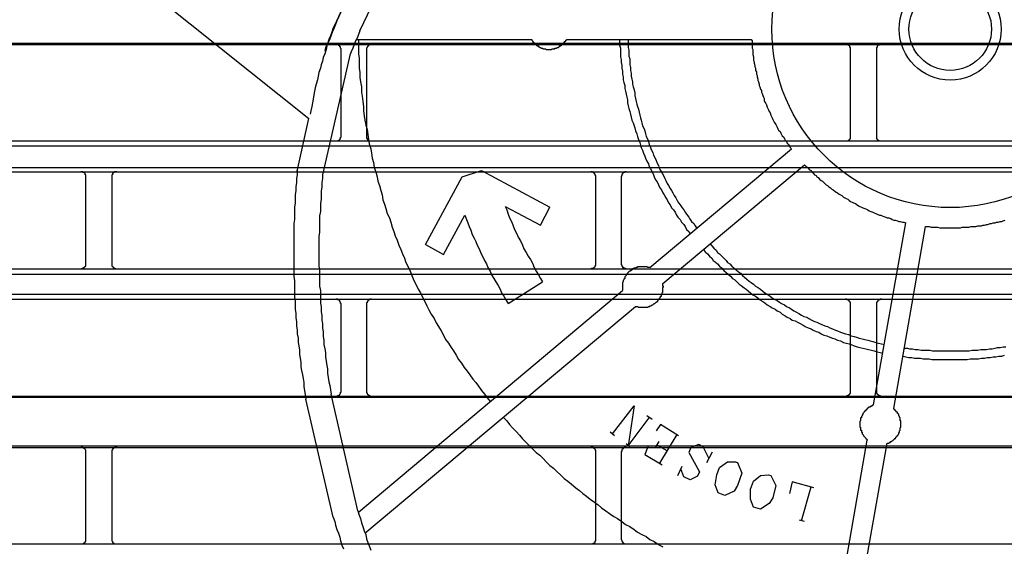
# Model space of a CAD drawing. Header units: millimetres. Extents: x 50532 to 99257, y 49161 to 61325.
# Tile 124 of 256: x 76365 to 76400, y 51596 to 51615. Entities that reach past the tile are written whole.
import ezdxf

# ---------------------------------------------------------------- set-up
doc = ezdxf.new("R2010")
doc.units = ezdxf.units.MM
doc.layers.add('AQUAREA', color=7, linetype='Continuous')

# ---------------------------------------------------------------- blocks, each defined once
blk = doc.blocks.new('SPLIT')
at = {"layer": 'AQUAREA'}
for points in [[(24440.675, -1196.042), (24539.165, -1274.652)], [(24542.805, -1263.172), (24541.895, -1265.132)], [(24541.895, -1265.132), (24542.805, -1263.172)], [(24544.135, -1266.112), (24545.255, -1263.732)], [(24541.895, -1265.132), (24541.755, -1265.482), (24541.615, -1265.832), (24541.475, -1266.182), (24541.335, -1266.532), (24541.195, -1266.882), (24541.055, -1267.232), (24540.915, -1267.582), (24540.845, -1267.932), (24540.705, -1268.352), (24540.565, -1268.702), (24540.495, -1269.052), (24540.355, -1269.402), (24540.285, -1269.752), (24540.145, -1270.172), (24540.075, -1270.522), (24540.005, -1270.872), (24539.865, -1271.292), (24539.795, -1271.642), (24539.725, -1271.992), (24539.655, -1272.342), (24539.585, -1272.762), (24539.515, -1273.112), (24539.445, -1273.462), (24539.375, -1273.882), (24539.305, -1274.232)], [(24541.895, -1265.132), (24541.685, -1265.482), (24541.545, -1265.832), (24541.405, -1266.252), (24541.265, -1266.602), (24541.125, -1266.952), (24540.985, -1267.372), (24540.775, -1267.722), (24540.705, -1268.072)], [(24544.135, -1266.112), (24543.995, -1266.462), (24543.855, -1266.812), (24543.715, -1267.092), (24543.575, -1267.442), (24543.435, -1267.792), (24543.295, -1268.142), (24543.155, -1268.492), (24543.085, -1268.772)], [(24308.585, -1267.302), (24877.685, -1267.302)], [(24543.785, -1266.952), (24560.795, -1266.952)], [(24543.995, -1266.952), (24543.995, -1267.372), (24543.995, -1267.862), (24543.995, -1268.352), (24544.065, -1268.772), (24544.065, -1269.262), (24544.065, -1269.752), (24544.135, -1270.172), (24544.135, -1270.662), (24544.205, -1271.082), (24544.275, -1271.572), (24544.275, -1272.062), (24544.345, -1272.482), (24544.415, -1272.972), (24544.485, -1273.462), (24544.485, -1273.882), (24544.555, -1274.372), (24544.625, -1274.792), (24544.695, -1275.282), (24544.835, -1275.702), (24544.905, -1276.192), (24544.975, -1276.682), (24545.045, -1277.102), (24545.185, -1277.592), (24545.255, -1278.012), (24545.325, -1278.502), (24545.465, -1278.922), (24545.535, -1279.412), (24545.675, -1279.832), (24545.815, -1280.322), (24545.885, -1280.742), (24546.025, -1281.162), (24546.165, -1281.652), (24546.305, -1282.072), (24546.375, -1282.562), (24546.515, -1282.982), (24546.655, -1283.402), (24546.795, -1283.892), (24547.005, -1284.312), (24547.145, -1284.732), (24547.285, -1285.222), (24547.425, -1285.642), (24547.565, -1286.062), (24547.775, -1286.482), (24547.915, -1286.972), (24548.125, -1287.392), (24548.265, -1287.812), (24548.475, -1288.232), (24548.615, -1288.652), (24548.825, -1289.072), (24549.035, -1289.492), (24549.175, -1289.912), (24549.385, -1290.402), (24549.595, -1290.822), (24549.805, -1291.242), (24550.015, -1291.592), (24550.225, -1292.012), (24550.435, -1292.432), (24550.645, -1292.852), (24550.855, -1293.272), (24551.065, -1293.692), (24551.345, -1294.112), (24551.555, -1294.532), (24551.765, -1294.882), (24552.045, -1295.302), (24552.255, -1295.722), (24552.465, -1296.142), (24552.745, -1296.492), (24553.025, -1296.912), (24553.235, -1297.262), (24553.515, -1297.682), (24553.725, -1298.102), (24554.005, -1298.452), (24554.285, -1298.872), (24554.565, -1299.222), (24554.845, -1299.572), (24555.125, -1299.992), (24555.405, -1300.342), (24555.685, -1300.692), (24555.965, -1301.112), (24556.245, -1301.462), (24556.525, -1301.812), (24556.805, -1302.162)], [(24560.795, -1266.952), (24560.865, -1266.952), (24560.865, -1267.022), (24560.935, -1267.092), (24560.935, -1267.162), (24561.005, -1267.162), (24561.005, -1267.232), (24561.075, -1267.232), (24561.075, -1267.302), (24561.145, -1267.302), (24561.145, -1267.372), (24561.215, -1267.372), (24561.215, -1267.442), (24561.285, -1267.442), (24561.285, -1267.512), (24561.355, -1267.512), (24561.355, -1267.582), (24561.425, -1267.582), (24561.495, -1267.582), (24561.495, -1267.652), (24561.565, -1267.652), (24561.635, -1267.722), (24561.705, -1267.722), (24561.775, -1267.792), (24561.845, -1267.792), (24561.915, -1267.792), (24561.985, -1267.862), (24562.055, -1267.862), (24562.125, -1267.862), (24562.195, -1267.862), (24562.265, -1267.932), (24562.335, -1267.932), (24562.405, -1267.932), (24562.475, -1267.932), (24562.545, -1267.932), (24562.615, -1267.932), (24562.685, -1267.932), (24562.755, -1267.932), (24562.825, -1267.862), (24562.895, -1267.862), (24562.965, -1267.862), (24563.035, -1267.862), (24563.105, -1267.862), (24563.105, -1267.792), (24563.175, -1267.792), (24563.245, -1267.792), (24563.315, -1267.722), (24563.385, -1267.722), (24563.455, -1267.722), (24563.525, -1267.652), (24563.595, -1267.582), (24563.665, -1267.582), (24563.735, -1267.512), (24563.805, -1267.442), (24563.875, -1267.372), (24563.945, -1267.302), (24564.015, -1267.232), (24564.085, -1267.162), (24564.155, -1267.092), (24564.155, -1267.022), (24564.225, -1267.022), (24564.225, -1266.952)], [(24564.225, -1266.952), (24582.215, -1266.952)], [(24569.405, -1266.952), (24569.405, -1267.232), (24569.405, -1267.512), (24569.475, -1267.792), (24569.475, -1268.072), (24569.475, -1268.352), (24569.475, -1268.632), (24569.545, -1268.912), (24569.545, -1269.192), (24569.615, -1269.472), (24569.615, -1269.752), (24569.685, -1270.032), (24569.685, -1270.312), (24569.755, -1270.592), (24569.755, -1270.872), (24569.825, -1271.152), (24569.895, -1271.432), (24569.895, -1271.712), (24569.965, -1271.992), (24570.035, -1272.272), (24570.105, -1272.552), (24570.175, -1272.832), (24570.175, -1273.112), (24570.245, -1273.392), (24570.315, -1273.672), (24570.385, -1273.952), (24570.455, -1274.232), (24570.525, -1274.512), (24570.595, -1274.792), (24570.735, -1275.072), (24570.805, -1275.352), (24570.875, -1275.562), (24570.945, -1275.842), (24571.085, -1276.122), (24571.155, -1276.402), (24571.225, -1276.682), (24571.365, -1276.962), (24571.435, -1277.242), (24571.505, -1277.452), (24571.645, -1277.732), (24571.715, -1278.012), (24571.855, -1278.292), (24571.925, -1278.502), (24572.065, -1278.782), (24572.205, -1279.062), (24572.275, -1279.342), (24572.415, -1279.552), (24572.555, -1279.832), (24572.695, -1280.112), (24572.765, -1280.322), (24572.905, -1280.602), (24573.045, -1280.812), (24573.185, -1281.092), (24573.325, -1281.372), (24573.465, -1281.582), (24573.605, -1281.862), (24573.745, -1282.072), (24573.885, -1282.352), (24574.025, -1282.562), (24574.165, -1282.842), (24574.305, -1283.052), (24574.445, -1283.332), (24574.655, -1283.542), (24574.795, -1283.752), (24574.935, -1284.032), (24575.075, -1284.242), (24575.285, -1284.452), (24575.425, -1284.732), (24575.635, -1284.942), (24575.775, -1285.152), (24575.915, -1285.432), (24576.125, -1285.642), (24576.265, -1285.852)], [(24570.245, -1266.952), (24570.245, -1267.232), (24570.245, -1267.512), (24570.245, -1267.722), (24570.315, -1268.002), (24570.315, -1268.282), (24570.315, -1268.562), (24570.385, -1268.842), (24570.385, -1269.122), (24570.385, -1269.402), (24570.455, -1269.682), (24570.455, -1269.962), (24570.525, -1270.242), (24570.525, -1270.522), (24570.595, -1270.802), (24570.665, -1271.082), (24570.665, -1271.292), (24570.735, -1271.572), (24570.805, -1271.852), (24570.875, -1272.132), (24570.875, -1272.412), (24570.945, -1272.692), (24571.015, -1272.972), (24571.085, -1273.252), (24571.155, -1273.462), (24571.225, -1273.742), (24571.295, -1274.022), (24571.365, -1274.302), (24571.435, -1274.582), (24571.505, -1274.792), (24571.575, -1275.072), (24571.645, -1275.352), (24571.785, -1275.632), (24571.855, -1275.842), (24571.925, -1276.122), (24571.995, -1276.402), (24572.135, -1276.682), (24572.205, -1276.892), (24572.275, -1277.172), (24572.415, -1277.452), (24572.485, -1277.662), (24572.625, -1277.942), (24572.695, -1278.222), (24572.835, -1278.432), (24572.975, -1278.712), (24573.045, -1278.992), (24573.185, -1279.202), (24573.255, -1279.482), (24573.395, -1279.692), (24573.535, -1279.972), (24573.675, -1280.182), (24573.815, -1280.462), (24573.885, -1280.672), (24574.025, -1280.952), (24574.165, -1281.162), (24574.305, -1281.442), (24574.445, -1281.652), (24574.585, -1281.862), (24574.725, -1282.142), (24574.865, -1282.352), (24575.005, -1282.632), (24575.145, -1282.842), (24575.285, -1283.052), (24575.495, -1283.332), (24575.635, -1283.542), (24575.775, -1283.752), (24575.915, -1283.962), (24576.125, -1284.242), (24576.265, -1284.452), (24576.405, -1284.662), (24576.615, -1284.872), (24576.755, -1285.082), (24576.895, -1285.292)], [(24582.215, -1266.952), (24582.285, -1267.092), (24582.285, -1267.302), (24582.285, -1267.442), (24582.285, -1267.582), (24582.285, -1267.792), (24582.355, -1267.932), (24582.355, -1268.142), (24582.355, -1268.282), (24582.355, -1268.422), (24582.425, -1268.632), (24582.425, -1268.772), (24582.425, -1268.982), (24582.495, -1269.122), (24582.495, -1269.262), (24582.565, -1269.472), (24582.565, -1269.612), (24582.635, -1269.752), (24582.635, -1269.962), (24582.705, -1270.102), (24582.705, -1270.312), (24582.775, -1270.452), (24582.775, -1270.592), (24582.845, -1270.802), (24582.845, -1270.942), (24582.915, -1271.082), (24582.985, -1271.292), (24582.985, -1271.432), (24583.055, -1271.572), (24583.125, -1271.782), (24583.195, -1271.922), (24583.195, -1272.062), (24583.265, -1272.202), (24583.335, -1272.412), (24583.405, -1272.552), (24583.475, -1272.692), (24583.475, -1272.902), (24583.545, -1273.042), (24583.615, -1273.182), (24583.685, -1273.322), (24583.755, -1273.532), (24583.825, -1273.672), (24583.895, -1273.812), (24583.965, -1273.952), (24584.035, -1274.092), (24584.105, -1274.302), (24584.175, -1274.442), (24584.245, -1274.582), (24584.315, -1274.722), (24584.385, -1274.862), (24584.455, -1275.002), (24584.595, -1275.212), (24584.665, -1275.352), (24584.735, -1275.492), (24584.805, -1275.632), (24584.875, -1275.772), (24585.015, -1275.912), (24585.085, -1276.052), (24585.155, -1276.192), (24585.225, -1276.332), (24585.365, -1276.472), (24585.435, -1276.612), (24585.505, -1276.752), (24585.645, -1276.892), (24585.715, -1277.032), (24585.855, -1277.172), (24585.925, -1277.312), (24585.995, -1277.452), (24586.135, -1277.592)], [(24308.585, -1267.442), (24877.685, -1267.442)], [(24542.315, -1267.932), (24542.315, -1267.932), (24542.315, -1267.862), (24542.245, -1267.792), (24542.245, -1267.722), (24542.245, -1267.652), (24542.175, -1267.652), (24542.175, -1267.582), (24542.105, -1267.582), (24542.105, -1267.512), (24542.035, -1267.512), (24541.965, -1267.442), (24541.895, -1267.442), (24541.825, -1267.442)], [(24542.315, -1276.332), (24542.315, -1267.932)], [(24545.255, -1267.442), (24545.255, -1267.442), (24545.185, -1267.442), (24545.115, -1267.442), (24545.045, -1267.442), (24545.045, -1267.512), (24544.975, -1267.512), (24544.975, -1267.582), (24544.905, -1267.582), (24544.905, -1267.652), (24544.835, -1267.652), (24544.835, -1267.722), (24544.765, -1267.792), (24544.765, -1267.862), (24544.765, -1267.932)], [(24544.765, -1267.932), (24544.765, -1276.332)], [(24591.875, -1267.932), (24591.875, -1267.932), (24591.875, -1267.862), (24591.875, -1267.792), (24591.875, -1267.722), (24591.805, -1267.722), (24591.805, -1267.652), (24591.805, -1267.582), (24591.735, -1267.582), (24591.735, -1267.512), (24591.665, -1267.512), (24591.595, -1267.512), (24591.595, -1267.442), (24591.525, -1267.442), (24591.455, -1267.442), (24591.385, -1267.442)], [(24591.875, -1276.332), (24591.875, -1267.932)], [(24594.885, -1267.442), (24594.885, -1267.442), (24594.815, -1267.442), (24594.745, -1267.442), (24594.675, -1267.442), (24594.675, -1267.512), (24594.605, -1267.512), (24594.535, -1267.512), (24594.535, -1267.582), (24594.465, -1267.582), (24594.465, -1267.652), (24594.465, -1267.722), (24594.395, -1267.722), (24594.395, -1267.792), (24594.395, -1267.862), (24594.395, -1267.932)], [(24594.395, -1267.932), (24594.395, -1276.332)], [(24543.085, -1268.772), (24540.495, -1280.112)], [(24538.045, -1279.762), (24539.165, -1274.652)], [(24308.585, -1276.822), (24877.685, -1276.822)], [(24541.825, -1276.822), (24541.825, -1276.822), (24541.895, -1276.822), (24541.965, -1276.822), (24542.035, -1276.822), (24542.035, -1276.752), (24542.105, -1276.752), (24542.175, -1276.682), (24542.175, -1276.612), (24542.245, -1276.612), (24542.245, -1276.542), (24542.245, -1276.472), (24542.315, -1276.472), (24542.315, -1276.402), (24542.315, -1276.332)], [(24544.765, -1276.332), (24544.765, -1276.402), (24544.765, -1276.472), (24544.765, -1276.542), (24544.835, -1276.542), (24544.835, -1276.612), (24544.835, -1276.682), (24544.905, -1276.682), (24544.905, -1276.752), (24544.975, -1276.752), (24545.045, -1276.822), (24545.115, -1276.822), (24545.185, -1276.822), (24545.255, -1276.822)], [(24591.385, -1276.822), (24591.385, -1276.822), (24591.455, -1276.822), (24591.525, -1276.822), (24591.595, -1276.822), (24591.665, -1276.822), (24591.665, -1276.752), (24591.735, -1276.752), (24591.735, -1276.682), (24591.805, -1276.682), (24591.805, -1276.612), (24591.875, -1276.612), (24591.875, -1276.542), (24591.875, -1276.472), (24591.875, -1276.402), (24591.875, -1276.332)], [(24594.395, -1276.332), (24594.395, -1276.402), (24594.395, -1276.472), (24594.395, -1276.542), (24594.395, -1276.612), (24594.465, -1276.612), (24594.465, -1276.682), (24594.535, -1276.682), (24594.535, -1276.752), (24594.605, -1276.752), (24594.605, -1276.822), (24594.675, -1276.822), (24594.745, -1276.822), (24594.815, -1276.822), (24594.885, -1276.822)], [(24308.585, -1277.312), (24877.685, -1277.312)], [(24572.345, -1289.142), (24586.135, -1277.592)], [(24308.585, -1279.412), (24877.685, -1279.412)], [(24308.585, -1279.832), (24877.685, -1279.832)], [(24517.465, -1280.322), (24517.465, -1280.322), (24517.465, -1280.252), (24517.465, -1280.182), (24517.465, -1280.112), (24517.395, -1280.112), (24517.395, -1280.042), (24517.395, -1279.972), (24517.325, -1279.972), (24517.325, -1279.902), (24517.255, -1279.902), (24517.185, -1279.902), (24517.185, -1279.832), (24517.115, -1279.832), (24517.045, -1279.832), (24516.975, -1279.832)], [(24520.475, -1279.832), (24520.475, -1279.832), (24520.405, -1279.832), (24520.335, -1279.832), (24520.265, -1279.832), (24520.265, -1279.902), (24520.195, -1279.902), (24520.125, -1279.972), (24520.055, -1279.972), (24520.055, -1280.042), (24520.055, -1280.112), (24519.985, -1280.112), (24519.985, -1280.182), (24519.985, -1280.252), (24519.985, -1280.322)], [(24538.045, -1279.622), (24538.045, -1280.112)], [(24554.075, -1280.322), (24555.965, -1279.692)], [(24555.965, -1279.692), (24562.615, -1283.262)], [(24567.095, -1280.322), (24567.095, -1280.322), (24567.095, -1280.252), (24567.095, -1280.182), (24567.025, -1280.182), (24567.025, -1280.112), (24567.025, -1280.042), (24566.955, -1280.042), (24566.955, -1279.972), (24566.885, -1279.972), (24566.885, -1279.902), (24566.815, -1279.902), (24566.745, -1279.832), (24566.675, -1279.832), (24566.605, -1279.832)], [(24570.035, -1279.832), (24570.035, -1279.832), (24569.965, -1279.832), (24569.895, -1279.832), (24569.895, -1279.902), (24569.825, -1279.902), (24569.755, -1279.902), (24569.755, -1279.972), (24569.685, -1279.972), (24569.685, -1280.042), (24569.615, -1280.042), (24569.615, -1280.112), (24569.615, -1280.182), (24569.615, -1280.252), (24569.545, -1280.252), (24569.545, -1280.322)], [(24573.605, -1290.682), (24587.395, -1279.132)], [(24587.395, -1279.132), (24587.535, -1279.272), (24587.605, -1279.342), (24587.745, -1279.482), (24587.885, -1279.622), (24588.025, -1279.692), (24588.095, -1279.832), (24588.235, -1279.972), (24588.375, -1280.112), (24588.515, -1280.182), (24588.585, -1280.322), (24588.725, -1280.392), (24588.865, -1280.532), (24589.005, -1280.672), (24589.145, -1280.742), (24589.285, -1280.882), (24589.355, -1280.952), (24589.495, -1281.092), (24589.635, -1281.162), (24589.775, -1281.302), (24589.915, -1281.372), (24590.055, -1281.512), (24590.195, -1281.582), (24590.335, -1281.722), (24590.475, -1281.792), (24590.615, -1281.862), (24590.755, -1282.002), (24590.895, -1282.072), (24591.035, -1282.142), (24591.175, -1282.282), (24591.315, -1282.352), (24591.455, -1282.422), (24591.595, -1282.492), (24591.735, -1282.632), (24591.875, -1282.702), (24592.015, -1282.772), (24592.155, -1282.842), (24592.365, -1282.912), (24592.505, -1283.052), (24592.645, -1283.122), (24592.785, -1283.192), (24592.925, -1283.262), (24593.065, -1283.332), (24593.275, -1283.402), (24593.415, -1283.472), (24593.555, -1283.542), (24593.695, -1283.612), (24593.835, -1283.682), (24594.045, -1283.752), (24594.185, -1283.822), (24594.325, -1283.892), (24594.465, -1283.962), (24594.675, -1284.032), (24594.815, -1284.032), (24594.955, -1284.102), (24595.095, -1284.172), (24595.305, -1284.242), (24595.445, -1284.312), (24595.585, -1284.312), (24595.795, -1284.382), (24595.935, -1284.452), (24596.075, -1284.522), (24596.215, -1284.522), (24596.425, -1284.592), (24596.565, -1284.662), (24596.705, -1284.662), (24596.915, -1284.732), (24597.055, -1284.732), (24597.265, -1284.802)], [(24517.465, -1288.792), (24517.465, -1280.322)], [(24519.985, -1280.322), (24519.985, -1288.792)], [(24538.045, -1280.112), (24537.975, -1280.462), (24537.975, -1280.882), (24537.905, -1281.302), (24537.905, -1281.652), (24537.835, -1282.072), (24537.835, -1282.492), (24537.835, -1282.842), (24537.765, -1283.262), (24537.765, -1283.682), (24537.765, -1284.032), (24537.765, -1284.452), (24537.695, -1284.872), (24537.695, -1285.222), (24537.695, -1285.642), (24537.695, -1286.062), (24537.695, -1286.482), (24537.695, -1286.832), (24537.695, -1287.252), (24537.695, -1287.672), (24537.695, -1288.022), (24537.695, -1288.442), (24537.695, -1288.862), (24537.695, -1289.212), (24537.695, -1289.632), (24537.695, -1290.052), (24537.765, -1290.402), (24537.765, -1290.822), (24537.765, -1291.242), (24537.765, -1291.662), (24537.765, -1292.012), (24537.835, -1292.432), (24537.835, -1292.852), (24537.835, -1293.202), (24537.905, -1293.622), (24537.905, -1294.042), (24537.975, -1294.392), (24537.975, -1294.812), (24538.045, -1295.232), (24538.045, -1295.582), (24538.115, -1296.002), (24538.115, -1296.422), (24538.185, -1296.772), (24538.255, -1297.192), (24538.255, -1297.612), (24538.325, -1297.962), (24538.395, -1298.382), (24538.395, -1298.802), (24538.465, -1299.152), (24538.535, -1299.572), (24538.605, -1299.922), (24538.675, -1300.342), (24538.675, -1300.762), (24538.745, -1301.112), (24538.815, -1301.532), (24538.885, -1301.952)], [(24540.495, -1280.112), (24540.495, -1280.462), (24540.425, -1280.882), (24540.425, -1281.302), (24540.355, -1281.722), (24540.355, -1282.072), (24540.355, -1282.492), (24540.285, -1282.912), (24540.285, -1283.332), (24540.285, -1283.682), (24540.215, -1284.102), (24540.215, -1284.522), (24540.215, -1284.942), (24540.215, -1285.362), (24540.215, -1285.712), (24540.145, -1286.132), (24540.145, -1286.552), (24540.145, -1286.972), (24540.145, -1287.322), (24540.145, -1287.742), (24540.145, -1288.162), (24540.145, -1288.582), (24540.145, -1289.002), (24540.215, -1289.352), (24540.215, -1289.772), (24540.215, -1290.192), (24540.215, -1290.612), (24540.215, -1290.962), (24540.285, -1291.382), (24540.285, -1291.802), (24540.285, -1292.222), (24540.285, -1292.572), (24540.355, -1292.992), (24540.355, -1293.412), (24540.425, -1293.832), (24540.425, -1294.252), (24540.495, -1294.602), (24540.495, -1295.022), (24540.565, -1295.442), (24540.565, -1295.862), (24540.635, -1296.212), (24540.635, -1296.632), (24540.705, -1297.052), (24540.775, -1297.402), (24540.775, -1297.822), (24540.845, -1298.242), (24540.915, -1298.662), (24540.985, -1299.012), (24540.985, -1299.432), (24541.055, -1299.852), (24541.125, -1300.272), (24541.195, -1300.622), (24541.265, -1301.042), (24541.335, -1301.462)], [(24550.505, -1286.902), (24554.075, -1280.322)], [(24567.095, -1288.792), (24567.095, -1280.322)], [(24569.545, -1280.322), (24569.545, -1288.792)], [(24558.275, -1283.192), (24561.705, -1285.012)], [(24558.275, -1283.192), (24558.415, -1283.542), (24558.555, -1283.962), (24558.695, -1284.312), (24558.905, -1284.732), (24559.045, -1285.082), (24559.185, -1285.432), (24559.395, -1285.852), (24559.535, -1286.202), (24559.745, -1286.552), (24559.955, -1286.972), (24560.095, -1287.322), (24560.305, -1287.672), (24560.515, -1288.022), (24560.725, -1288.372), (24560.935, -1288.722), (24561.075, -1289.142), (24561.285, -1289.492), (24561.495, -1289.842), (24561.705, -1290.192), (24561.915, -1290.542)], [(24561.705, -1285.012), (24562.615, -1283.262)], [(24599.155, -1285.152), (24599.365, -1285.152), (24599.505, -1285.152), (24599.715, -1285.222), (24599.855, -1285.222), (24599.995, -1285.222), (24600.205, -1285.222), (24600.345, -1285.222), (24600.555, -1285.292), (24600.695, -1285.292), (24600.905, -1285.292), (24601.045, -1285.292), (24601.185, -1285.292), (24601.395, -1285.292), (24601.535, -1285.292), (24601.745, -1285.292), (24601.885, -1285.292), (24602.095, -1285.292), (24602.235, -1285.292), (24602.375, -1285.292), (24602.585, -1285.292), (24602.725, -1285.222), (24602.935, -1285.222), (24603.075, -1285.222), (24603.215, -1285.222), (24603.425, -1285.222), (24603.565, -1285.152), (24603.775, -1285.152), (24603.915, -1285.152), (24604.055, -1285.152), (24604.265, -1285.082), (24604.405, -1285.082), (24604.615, -1285.082), (24604.755, -1285.012), (24604.895, -1285.012), (24605.105, -1284.942), (24605.245, -1284.942), (24605.455, -1284.872), (24605.595, -1284.872), (24605.735, -1284.802), (24605.945, -1284.802), (24606.085, -1284.732), (24606.225, -1284.732), (24606.435, -1284.662), (24606.575, -1284.662), (24606.715, -1284.592), (24606.925, -1284.522)], [(24552.255, -1287.882), (24554.355, -1284.032)], [(24554.355, -1284.032), (24554.495, -1284.452), (24554.635, -1284.802), (24554.775, -1285.152), (24554.915, -1285.502), (24555.055, -1285.922), (24555.265, -1286.272), (24555.405, -1286.622), (24555.545, -1286.972), (24555.755, -1287.392), (24555.895, -1287.742), (24556.105, -1288.092), (24556.245, -1288.442), (24556.455, -1288.792), (24556.595, -1289.142), (24556.805, -1289.492), (24556.945, -1289.842), (24557.155, -1290.192), (24557.365, -1290.542), (24557.575, -1290.892), (24557.785, -1291.242), (24557.925, -1291.592), (24558.135, -1291.942), (24558.345, -1292.292), (24558.555, -1292.642)], [(24594.115, -1302.512), (24597.265, -1284.802)], [(24596.075, -1302.862), (24599.155, -1285.152)], [(24550.505, -1286.902), (24552.255, -1287.882)], [(24577.595, -1287.392), (24577.735, -1287.602), (24577.945, -1287.812), (24578.155, -1288.022), (24578.365, -1288.232), (24578.505, -1288.442), (24578.715, -1288.582), (24578.925, -1288.792), (24579.135, -1289.002), (24579.345, -1289.212), (24579.555, -1289.422), (24579.765, -1289.632), (24579.975, -1289.772), (24580.185, -1289.982), (24580.395, -1290.192), (24580.605, -1290.332), (24580.815, -1290.542), (24581.025, -1290.752), (24581.235, -1290.892), (24581.515, -1291.102), (24581.725, -1291.242), (24581.935, -1291.452), (24582.145, -1291.592), (24582.355, -1291.802), (24582.635, -1291.942), (24582.845, -1292.082), (24583.055, -1292.292), (24583.335, -1292.432), (24583.545, -1292.572), (24583.755, -1292.782), (24584.035, -1292.922), (24584.245, -1293.062), (24584.525, -1293.202), (24584.735, -1293.342), (24585.015, -1293.482), (24585.225, -1293.692), (24585.505, -1293.832), (24585.715, -1293.972), (24585.995, -1294.112), (24586.205, -1294.252), (24586.485, -1294.322), (24586.695, -1294.462), (24586.975, -1294.602), (24587.255, -1294.742), (24587.465, -1294.882), (24587.745, -1295.022), (24588.025, -1295.092), (24588.235, -1295.232), (24588.515, -1295.372), (24588.795, -1295.442), (24589.005, -1295.582), (24589.285, -1295.722), (24589.565, -1295.792), (24589.845, -1295.932), (24590.125, -1296.002), (24590.335, -1296.072), (24590.615, -1296.212), (24590.895, -1296.282), (24591.175, -1296.422), (24591.455, -1296.492), (24591.735, -1296.562), (24591.945, -1296.632), (24592.225, -1296.772), (24592.505, -1296.842), (24592.785, -1296.912), (24593.065, -1296.982), (24593.345, -1297.052), (24593.625, -1297.122), (24593.905, -1297.192), (24594.185, -1297.262), (24594.465, -1297.332), (24594.745, -1297.402), (24595.025, -1297.472)], [(24578.225, -1286.832), (24578.365, -1287.042), (24578.575, -1287.252), (24578.785, -1287.462), (24578.925, -1287.672), (24579.135, -1287.812), (24579.345, -1288.022), (24579.555, -1288.232), (24579.765, -1288.442), (24579.905, -1288.652), (24580.115, -1288.792), (24580.325, -1289.002), (24580.535, -1289.212), (24580.745, -1289.352), (24580.955, -1289.562), (24581.165, -1289.702), (24581.375, -1289.912), (24581.585, -1290.122), (24581.795, -1290.262), (24582.005, -1290.472), (24582.215, -1290.612), (24582.425, -1290.752), (24582.635, -1290.962), (24582.915, -1291.102), (24583.125, -1291.242), (24583.335, -1291.452), (24583.545, -1291.592), (24583.755, -1291.732), (24584.035, -1291.942), (24584.245, -1292.082), (24584.455, -1292.222), (24584.735, -1292.362), (24584.945, -1292.502), (24585.155, -1292.642), (24585.435, -1292.782), (24585.645, -1292.922), (24585.925, -1293.062), (24586.135, -1293.202), (24586.345, -1293.342), (24586.625, -1293.482), (24586.835, -1293.622), (24587.115, -1293.762), (24587.325, -1293.902), (24587.605, -1293.972), (24587.815, -1294.112), (24588.095, -1294.252), (24588.375, -1294.392), (24588.585, -1294.462), (24588.865, -1294.602), (24589.075, -1294.672), (24589.355, -1294.812), (24589.635, -1294.882), (24589.845, -1295.022), (24590.125, -1295.092), (24590.405, -1295.232), (24590.615, -1295.302), (24590.895, -1295.442), (24591.175, -1295.512), (24591.385, -1295.582), (24591.665, -1295.652), (24591.945, -1295.792), (24592.225, -1295.862), (24592.435, -1295.932), (24592.715, -1296.002), (24592.995, -1296.072), (24593.275, -1296.142), (24593.555, -1296.212), (24593.765, -1296.282), (24594.045, -1296.352), (24594.325, -1296.422), (24594.605, -1296.492), (24594.885, -1296.562), (24595.165, -1296.632)], [(24308.585, -1289.282), (24877.685, -1289.282)], [(24516.975, -1289.282), (24516.975, -1289.282), (24517.045, -1289.282), (24517.115, -1289.282), (24517.115, -1289.212), (24517.185, -1289.212), (24517.255, -1289.212), (24517.255, -1289.142), (24517.325, -1289.142), (24517.325, -1289.072), (24517.395, -1289.072), (24517.395, -1289.002), (24517.465, -1289.002), (24517.465, -1288.932), (24517.465, -1288.862), (24517.465, -1288.792)], [(24519.985, -1288.792), (24519.985, -1288.792), (24519.985, -1288.862), (24519.985, -1288.932), (24519.985, -1289.002), (24520.055, -1289.002), (24520.055, -1289.072), (24520.125, -1289.072), (24520.125, -1289.142), (24520.195, -1289.142), (24520.195, -1289.212), (24520.265, -1289.212), (24520.335, -1289.212), (24520.335, -1289.282), (24520.405, -1289.282), (24520.475, -1289.282)], [(24566.605, -1289.282), (24566.605, -1289.282), (24566.675, -1289.282), (24566.675, -1289.212), (24566.745, -1289.212), (24566.815, -1289.212), (24566.885, -1289.212), (24566.885, -1289.142), (24566.955, -1289.142), (24566.955, -1289.072), (24567.025, -1289.072), (24567.025, -1289.002), (24567.025, -1288.932), (24567.095, -1288.932), (24567.095, -1288.862), (24567.095, -1288.792)], [(24569.545, -1288.792), (24569.545, -1288.792), (24569.545, -1288.862), (24569.615, -1288.862), (24569.615, -1288.932), (24569.615, -1289.002), (24569.685, -1289.002), (24569.685, -1289.072), (24569.685, -1289.142), (24569.755, -1289.142), (24569.825, -1289.142), (24569.825, -1289.212), (24569.895, -1289.212), (24569.965, -1289.212), (24569.965, -1289.282), (24570.035, -1289.282)], [(24572.345, -1289.142), (24572.275, -1289.142), (24572.205, -1289.142), (24572.135, -1289.142), (24572.065, -1289.072), (24571.995, -1289.072), (24571.925, -1289.072), (24571.855, -1289.072), (24571.785, -1289.072), (24571.715, -1289.072), (24571.645, -1289.072), (24571.575, -1289.072), (24571.505, -1289.072), (24571.435, -1289.072), (24571.365, -1289.072), (24571.295, -1289.072), (24571.225, -1289.072), (24571.155, -1289.072), (24571.155, -1289.142), (24571.085, -1289.142), (24571.015, -1289.142), (24570.945, -1289.212), (24570.875, -1289.212), (24570.805, -1289.212), (24570.735, -1289.282), (24570.665, -1289.282), (24570.595, -1289.352), (24570.525, -1289.422), (24570.455, -1289.422), (24570.455, -1289.492), (24570.385, -1289.492), (24570.315, -1289.562), (24570.245, -1289.632), (24570.175, -1289.702), (24570.105, -1289.772), (24570.035, -1289.842), (24570.035, -1289.912), (24569.965, -1289.982), (24569.895, -1290.052), (24569.895, -1290.122), (24569.895, -1290.192), (24569.825, -1290.262), (24569.825, -1290.332), (24569.755, -1290.402), (24569.755, -1290.472), (24569.755, -1290.542), (24569.685, -1290.612), (24569.685, -1290.682), (24569.685, -1290.752), (24569.685, -1290.822), (24569.685, -1290.892), (24569.685, -1290.962), (24569.685, -1291.032), (24569.685, -1291.102), (24569.685, -1291.172), (24569.685, -1291.242), (24569.685, -1291.312), (24569.685, -1291.382)], [(24308.585, -1289.772), (24877.685, -1289.772)], [(24543.995, -1312.942), (24569.685, -1291.382)], [(24558.555, -1292.642), (24561.915, -1290.542)], [(24570.945, -1292.922), (24571.015, -1292.922), (24571.085, -1292.922), (24571.155, -1292.922), (24571.225, -1292.992), (24571.295, -1292.992), (24571.365, -1292.992), (24571.435, -1292.992), (24571.505, -1292.992), (24571.575, -1292.992), (24571.645, -1292.992), (24571.715, -1292.992), (24571.785, -1292.992), (24571.855, -1292.992), (24571.925, -1292.992), (24571.995, -1292.992), (24572.065, -1292.992), (24572.135, -1292.992), (24572.205, -1292.922), (24572.275, -1292.922), (24572.345, -1292.922), (24572.345, -1292.852), (24572.415, -1292.852), (24572.485, -1292.852), (24572.555, -1292.782), (24572.625, -1292.782), (24572.695, -1292.712), (24572.765, -1292.642), (24572.835, -1292.642), (24572.905, -1292.572), (24572.975, -1292.502), (24573.045, -1292.432), (24573.115, -1292.432), (24573.115, -1292.362), (24573.185, -1292.292), (24573.255, -1292.222), (24573.255, -1292.152), (24573.325, -1292.152), (24573.325, -1292.082), (24573.395, -1292.012), (24573.395, -1291.942), (24573.465, -1291.942), (24573.465, -1291.872), (24573.465, -1291.802), (24573.535, -1291.732), (24573.535, -1291.662), (24573.535, -1291.592), (24573.605, -1291.522), (24573.605, -1291.452), (24573.605, -1291.382), (24573.605, -1291.312), (24573.605, -1291.242), (24573.605, -1291.172), (24573.605, -1291.102), (24573.675, -1291.032), (24573.675, -1290.962), (24573.605, -1290.962), (24573.605, -1290.892), (24573.605, -1290.822), (24573.605, -1290.752), (24573.605, -1290.682)], [(24308.585, -1291.732), (24877.685, -1291.732)], [(24308.585, -1292.222), (24877.685, -1292.222)], [(24542.315, -1292.712), (24542.315, -1292.712), (24542.315, -1292.642), (24542.245, -1292.642), (24542.245, -1292.572), (24542.245, -1292.502), (24542.175, -1292.432), (24542.175, -1292.362), (24542.105, -1292.362), (24542.105, -1292.292), (24542.035, -1292.292), (24541.965, -1292.292), (24541.965, -1292.222), (24541.895, -1292.222), (24541.825, -1292.222)], [(24545.255, -1292.222), (24545.255, -1292.222), (24545.185, -1292.222), (24545.115, -1292.222), (24545.115, -1292.292), (24545.045, -1292.292), (24544.975, -1292.292), (24544.975, -1292.362), (24544.905, -1292.362), (24544.905, -1292.432), (24544.835, -1292.432), (24544.835, -1292.502), (24544.835, -1292.572), (24544.765, -1292.572), (24544.765, -1292.642), (24544.765, -1292.712)], [(24591.875, -1292.712), (24591.875, -1292.712), (24591.875, -1292.642), (24591.875, -1292.572), (24591.875, -1292.502), (24591.805, -1292.502), (24591.805, -1292.432), (24591.735, -1292.432), (24591.735, -1292.362), (24591.665, -1292.362), (24591.665, -1292.292), (24591.595, -1292.292), (24591.525, -1292.292), (24591.525, -1292.222), (24591.455, -1292.222), (24591.385, -1292.222)], [(24594.885, -1292.222), (24594.885, -1292.222), (24594.815, -1292.222), (24594.745, -1292.222), (24594.745, -1292.292), (24594.675, -1292.292), (24594.605, -1292.292), (24594.605, -1292.362), (24594.535, -1292.362), (24594.535, -1292.432), (24594.465, -1292.432), (24594.465, -1292.502), (24594.395, -1292.502), (24594.395, -1292.572), (24594.395, -1292.642), (24594.395, -1292.712)], [(24542.315, -1301.182), (24542.315, -1292.712)], [(24544.625, -1314.972), (24570.945, -1292.922)], [(24544.765, -1292.712), (24544.765, -1301.182)], [(24591.875, -1301.182), (24591.875, -1292.712)], [(24594.395, -1292.712), (24594.395, -1301.182)], [(24597.125, -1296.982), (24597.405, -1296.982), (24597.615, -1297.052), (24597.895, -1297.052), (24598.175, -1297.122), (24598.455, -1297.122), (24598.735, -1297.192), (24599.015, -1297.192), (24599.295, -1297.192), (24599.575, -1297.192), (24599.855, -1297.262), (24600.135, -1297.262), (24600.415, -1297.262), (24600.695, -1297.262), (24600.975, -1297.262), (24601.255, -1297.262), (24601.535, -1297.262), (24601.815, -1297.262), (24602.025, -1297.262), (24602.305, -1297.262), (24602.585, -1297.262), (24602.865, -1297.262), (24603.145, -1297.262), (24603.425, -1297.262), (24603.705, -1297.192), (24603.985, -1297.192), (24604.265, -1297.192), (24604.545, -1297.122), (24604.825, -1297.122), (24605.105, -1297.122), (24605.385, -1297.052), (24605.665, -1297.052), (24605.945, -1296.982), (24606.155, -1296.912), (24606.435, -1296.912), (24606.715, -1296.842), (24606.995, -1296.842)], [(24596.985, -1297.752), (24597.265, -1297.822), (24597.545, -1297.892), (24597.825, -1297.892), (24598.105, -1297.962), (24598.385, -1297.962), (24598.665, -1297.962), (24598.945, -1298.032), (24599.225, -1298.032), (24599.505, -1298.032), (24599.785, -1298.102), (24600.065, -1298.102), (24600.345, -1298.102), (24600.625, -1298.102), (24600.905, -1298.102), (24601.185, -1298.102), (24601.465, -1298.102), (24601.745, -1298.102), (24602.025, -1298.102), (24602.375, -1298.102), (24602.655, -1298.102), (24602.935, -1298.102), (24603.215, -1298.102), (24603.495, -1298.032), (24603.775, -1298.032), (24604.055, -1298.032), (24604.335, -1298.032), (24604.615, -1297.962), (24604.895, -1297.962), (24605.175, -1297.892), (24605.455, -1297.892), (24605.735, -1297.822), (24606.015, -1297.822), (24606.295, -1297.752), (24606.575, -1297.752), (24606.855, -1297.682)], [(24308.585, -1301.672), (24877.685, -1301.672)], [(24308.585, -1301.742), (24877.685, -1301.742)], [(24543.925, -1312.802), (24541.335, -1301.462)], [(24541.825, -1301.672), (24541.825, -1301.672), (24541.895, -1301.672), (24541.965, -1301.672), (24541.965, -1301.602), (24542.035, -1301.602), (24542.105, -1301.602), (24542.105, -1301.532), (24542.175, -1301.532), (24542.175, -1301.462), (24542.245, -1301.392), (24542.245, -1301.322), (24542.245, -1301.252), (24542.315, -1301.252), (24542.315, -1301.182)], [(24544.765, -1301.182), (24544.765, -1301.182), (24544.765, -1301.252), (24544.765, -1301.322), (24544.835, -1301.322), (24544.835, -1301.392), (24544.835, -1301.462), (24544.905, -1301.462), (24544.905, -1301.532), (24544.975, -1301.532), (24544.975, -1301.602), (24545.045, -1301.602), (24545.115, -1301.602), (24545.115, -1301.672), (24545.185, -1301.672), (24545.255, -1301.672)], [(24591.385, -1301.672), (24591.385, -1301.672), (24591.455, -1301.672), (24591.525, -1301.672), (24591.525, -1301.602), (24591.595, -1301.602), (24591.665, -1301.602), (24591.665, -1301.532), (24591.735, -1301.532), (24591.735, -1301.462), (24591.805, -1301.462), (24591.805, -1301.392), (24591.875, -1301.392), (24591.875, -1301.322), (24591.875, -1301.252), (24591.875, -1301.182)], [(24594.395, -1301.182), (24594.395, -1301.182), (24594.395, -1301.252), (24594.395, -1301.322), (24594.395, -1301.392), (24594.465, -1301.392), (24594.465, -1301.462), (24594.535, -1301.462), (24594.535, -1301.532), (24594.605, -1301.532), (24594.605, -1301.602), (24594.675, -1301.602), (24594.745, -1301.602), (24594.745, -1301.672), (24594.815, -1301.672), (24594.885, -1301.672)], [(24541.545, -1313.432), (24538.885, -1301.952)], [(24568.705, -1305.312), (24570.805, -1302.582), (24570.245, -1306.502), (24572.275, -1303.772)], [(24594.115, -1302.512), (24594.045, -1302.512), (24593.975, -1302.582), (24593.905, -1302.582), (24593.905, -1302.652), (24593.835, -1302.652), (24593.765, -1302.652), (24593.765, -1302.722), (24593.695, -1302.722), (24593.625, -1302.722), (24593.625, -1302.792), (24593.555, -1302.792), (24593.555, -1302.862), (24593.485, -1302.862), (24593.485, -1302.932), (24593.415, -1302.932), (24593.415, -1303.002), (24593.345, -1303.002), (24593.345, -1303.072), (24593.275, -1303.072), (24593.275, -1303.142), (24593.205, -1303.142), (24593.205, -1303.212), (24593.135, -1303.282), (24593.065, -1303.352), (24593.065, -1303.422), (24592.995, -1303.492), (24592.995, -1303.562), (24592.925, -1303.632), (24592.925, -1303.702), (24592.925, -1303.772), (24592.855, -1303.772), (24592.855, -1303.842), (24592.855, -1303.912), (24592.855, -1303.982), (24592.855, -1304.052), (24592.785, -1304.122), (24592.785, -1304.192), (24592.785, -1304.262), (24592.785, -1304.332), (24592.785, -1304.402), (24592.785, -1304.472), (24592.785, -1304.542), (24592.785, -1304.612), (24592.785, -1304.682), (24592.855, -1304.682), (24592.855, -1304.752), (24592.855, -1304.822), (24592.855, -1304.892), (24592.855, -1304.962), (24592.925, -1304.962), (24592.925, -1305.032), (24592.925, -1305.102), (24592.925, -1305.172), (24592.995, -1305.172), (24592.995, -1305.242), (24592.995, -1305.312), (24593.065, -1305.382), (24593.135, -1305.452), (24593.135, -1305.522), (24593.205, -1305.592), (24593.275, -1305.662), (24593.345, -1305.732), (24593.345, -1305.802), (24593.415, -1305.802), (24593.415, -1305.872), (24593.485, -1305.872), (24593.485, -1305.942)], [(24595.445, -1306.222), (24595.515, -1306.222), (24595.585, -1306.222), (24595.655, -1306.152), (24595.725, -1306.152), (24595.795, -1306.082), (24595.865, -1306.082), (24595.935, -1306.012), (24596.005, -1305.942), (24596.075, -1305.872), (24596.145, -1305.802), (24596.215, -1305.802), (24596.215, -1305.732), (24596.285, -1305.732), (24596.285, -1305.662), (24596.355, -1305.592), (24596.425, -1305.522), (24596.425, -1305.452), (24596.495, -1305.452), (24596.495, -1305.382), (24596.565, -1305.312), (24596.565, -1305.242), (24596.635, -1305.172), (24596.635, -1305.102), (24596.635, -1305.032), (24596.705, -1304.962), (24596.705, -1304.892), (24596.705, -1304.822), (24596.705, -1304.752), (24596.775, -1304.682), (24596.775, -1304.612), (24596.775, -1304.542), (24596.775, -1304.472), (24596.775, -1304.402), (24596.775, -1304.332), (24596.775, -1304.262), (24596.775, -1304.192), (24596.775, -1304.122), (24596.775, -1304.052), (24596.705, -1304.052), (24596.705, -1303.982), (24596.705, -1303.912), (24596.705, -1303.842), (24596.705, -1303.772), (24596.635, -1303.702), (24596.635, -1303.632), (24596.565, -1303.562), (24596.565, -1303.492), (24596.565, -1303.422), (24596.495, -1303.422), (24596.495, -1303.352), (24596.425, -1303.352), (24596.425, -1303.282), (24596.425, -1303.212), (24596.355, -1303.212), (24596.355, -1303.142), (24596.285, -1303.142), (24596.285, -1303.072), (24596.215, -1303.072), (24596.215, -1303.002), (24596.145, -1303.002), (24596.145, -1302.932), (24596.075, -1302.932), (24596.075, -1302.862)], [(24558.065, -1303.702), (24558.415, -1304.052), (24558.695, -1304.402), (24558.975, -1304.752), (24559.325, -1305.102), (24559.675, -1305.452), (24559.955, -1305.802), (24560.305, -1306.152), (24560.585, -1306.432), (24560.935, -1306.782), (24561.285, -1307.132), (24561.635, -1307.412), (24561.985, -1307.762), (24562.265, -1308.042), (24562.615, -1308.392), (24562.965, -1308.672), (24563.315, -1309.022), (24563.665, -1309.302), (24564.015, -1309.652), (24564.365, -1309.932), (24564.715, -1310.212), (24565.135, -1310.562), (24565.485, -1310.842), (24565.835, -1311.122), (24566.185, -1311.402), (24566.535, -1311.682), (24566.955, -1311.962), (24567.305, -1312.242), (24567.655, -1312.522), (24568.075, -1312.802), (24568.425, -1313.082), (24568.845, -1313.362), (24569.195, -1313.572), (24569.615, -1313.852), (24569.965, -1314.132), (24570.385, -1314.342), (24570.805, -1314.622), (24571.155, -1314.902), (24571.575, -1315.112), (24571.995, -1315.322), (24572.345, -1315.602), (24572.765, -1315.812), (24573.185, -1316.092), (24573.605, -1316.302)], [(24572.555, -1303.912), (24572.065, -1303.562)], [(24575.145, -1305.522), (24573.395, -1304.402), (24572.975, -1305.032)], [(24568.915, -1305.522), (24568.495, -1305.172)], [(24573.325, -1308.182), (24575.005, -1305.382)], [(24308.585, -1306.502), (24877.685, -1306.502)], [(24308.585, -1306.642), (24877.685, -1306.642)], [(24517.465, -1307.132), (24517.465, -1307.132), (24517.465, -1307.062), (24517.465, -1306.992), (24517.465, -1306.922), (24517.395, -1306.852), (24517.395, -1306.782), (24517.325, -1306.782), (24517.325, -1306.712), (24517.255, -1306.712), (24517.185, -1306.642), (24517.115, -1306.642), (24517.045, -1306.642), (24516.975, -1306.642)], [(24520.475, -1306.642), (24520.475, -1306.642), (24520.405, -1306.642), (24520.335, -1306.642), (24520.265, -1306.642), (24520.195, -1306.712), (24520.125, -1306.712), (24520.125, -1306.782), (24520.055, -1306.782), (24520.055, -1306.852), (24520.055, -1306.922), (24519.985, -1306.922), (24519.985, -1306.992), (24519.985, -1307.062), (24519.985, -1307.132)], [(24567.095, -1307.132), (24567.095, -1307.132), (24567.095, -1307.062), (24567.095, -1306.992), (24567.095, -1306.922), (24567.025, -1306.922), (24567.025, -1306.852), (24567.025, -1306.782), (24566.955, -1306.782), (24566.955, -1306.712), (24566.885, -1306.712), (24566.815, -1306.712), (24566.815, -1306.642), (24566.745, -1306.642), (24566.675, -1306.642), (24566.605, -1306.642)], [(24570.035, -1306.642), (24570.035, -1306.642), (24569.965, -1306.642), (24569.895, -1306.642), (24569.825, -1306.642), (24569.825, -1306.712), (24569.755, -1306.712), (24569.755, -1306.782), (24569.685, -1306.782), (24569.685, -1306.852), (24569.615, -1306.852), (24569.615, -1306.922), (24569.615, -1306.992), (24569.545, -1307.062), (24569.545, -1307.132)], [(24570.385, -1306.572), (24570.035, -1306.292)], [(24572.135, -1306.572), (24571.855, -1307.342), (24573.535, -1308.322)], [(24572.905, -1306.642), (24573.255, -1306.082)], [(24574.025, -1306.992), (24573.045, -1306.432)], [(24578.085, -1307.692), (24577.525, -1306.572), (24577.105, -1306.362), (24576.335, -1306.642), (24576.125, -1307.132), (24577.175, -1309.022), (24576.965, -1309.442), (24576.265, -1309.792), (24575.635, -1309.512), (24575.355, -1308.742)], [(24590.825, -1321.272), (24593.485, -1305.942)], [(24592.715, -1321.622), (24595.445, -1306.222)], [(24517.465, -1315.532), (24517.465, -1307.132)], [(24519.985, -1307.132), (24519.985, -1315.532)], [(24567.095, -1315.532), (24567.095, -1307.132)], [(24569.545, -1307.132), (24569.545, -1315.532)], [(24577.875, -1308.112), (24578.435, -1307.062)], [(24575.075, -1309.372), (24575.495, -1308.462)], [(24579.625, -1311.332), (24578.995, -1311.052), (24578.715, -1310.282), (24578.855, -1309.302), (24579.135, -1308.602), (24579.905, -1308.042), (24580.675, -1308.042), (24580.885, -1308.112), (24581.305, -1309.162), (24580.885, -1310.352), (24580.535, -1310.912), (24579.625, -1311.332)], [(24583.125, -1312.662), (24582.425, -1312.452), (24582.145, -1311.682), (24582.145, -1310.702), (24582.425, -1309.932), (24583.125, -1309.372), (24583.895, -1309.302), (24584.105, -1309.372), (24584.595, -1310.352), (24584.315, -1311.542), (24583.965, -1312.102), (24583.125, -1312.662)], [(24588.305, -1310.562), (24586.205, -1310.002), (24585.925, -1311.122)], [(24587.115, -1313.782), (24588.025, -1310.492)], [(24543.925, -1312.802), (24544.065, -1313.222), (24544.205, -1313.572), (24544.275, -1313.992), (24544.415, -1314.342), (24544.555, -1314.762), (24544.695, -1315.112), (24544.765, -1315.532), (24544.905, -1315.882), (24545.045, -1316.232), (24545.185, -1316.652)], [(24541.545, -1313.432), (24541.685, -1313.852), (24541.755, -1314.202), (24541.895, -1314.622), (24542.035, -1314.972), (24542.175, -1315.392), (24542.245, -1315.742), (24542.385, -1316.162), (24542.525, -1316.512)], [(24587.395, -1313.852), (24586.905, -1313.712)], [(24308.585, -1316.022), (24877.685, -1316.022)], [(24516.975, -1316.022), (24516.975, -1316.022), (24517.045, -1316.022), (24517.115, -1316.022), (24517.185, -1316.022), (24517.255, -1315.952), (24517.325, -1315.952), (24517.325, -1315.882), (24517.395, -1315.882), (24517.395, -1315.812), (24517.465, -1315.812), (24517.465, -1315.742), (24517.465, -1315.672), (24517.465, -1315.602), (24517.465, -1315.532)], [(24519.985, -1315.532), (24519.985, -1315.532), (24519.985, -1315.602), (24519.985, -1315.672), (24519.985, -1315.742), (24520.055, -1315.812), (24520.055, -1315.882), (24520.125, -1315.882), (24520.125, -1315.952), (24520.195, -1315.952), (24520.265, -1316.022), (24520.335, -1316.022), (24520.405, -1316.022), (24520.475, -1316.022)], [(24566.605, -1316.022), (24566.605, -1316.022), (24566.675, -1316.022), (24566.745, -1316.022), (24566.815, -1316.022), (24566.815, -1315.952), (24566.885, -1315.952), (24566.955, -1315.952), (24566.955, -1315.882), (24567.025, -1315.882), (24567.025, -1315.812), (24567.025, -1315.742), (24567.095, -1315.742), (24567.095, -1315.672), (24567.095, -1315.602), (24567.095, -1315.532)], [(24569.545, -1315.532), (24569.545, -1315.532), (24569.545, -1315.602), (24569.615, -1315.672), (24569.615, -1315.742), (24569.615, -1315.812), (24569.685, -1315.812), (24569.685, -1315.882), (24569.755, -1315.882), (24569.755, -1315.952), (24569.825, -1315.952), (24569.825, -1316.022), (24569.895, -1316.022), (24569.965, -1316.022), (24570.035, -1316.022)]]:
    blk.add_lwpolyline(points, dxfattribs=at)
for points in [[(24849.6, -1265.944), (24849.6, -1128.959), (24738.553, -1017.912), (24601.569, -1017.912), (24464.585, -1017.912), (24353.537, -1128.959), (24353.537, -1265.944), (24353.537, -1402.928), (24464.585, -1513.975), (24601.569, -1513.975), (24738.553, -1513.975), (24849.6, -1402.928), (24849.6, -1265.944)], [(24618.931, -1265.944), (24618.931, -1256.354), (24611.157, -1248.581), (24601.569, -1248.581), (24591.98, -1248.581), (24584.207, -1256.354), (24584.207, -1265.944), (24584.207, -1275.532), (24591.98, -1283.306), (24601.569, -1283.306), (24611.157, -1283.306), (24618.931, -1275.532), (24618.931, -1265.944)], [(24606.529, -1265.944), (24606.529, -1263.204), (24604.309, -1260.983), (24601.569, -1260.983), (24598.829, -1260.983), (24596.608, -1263.204), (24596.608, -1265.944), (24596.608, -1268.683), (24598.829, -1270.904), (24601.569, -1270.904), (24604.309, -1270.904), (24606.529, -1268.683), (24606.529, -1265.944)], [(24605.587, -1265.944), (24605.587, -1263.724), (24603.788, -1261.926), (24601.569, -1261.926), (24599.35, -1261.926), (24597.55, -1263.724), (24597.55, -1265.944), (24597.55, -1268.163), (24599.35, -1269.961), (24601.569, -1269.961), (24603.788, -1269.961), (24605.587, -1268.163), (24605.587, -1265.944)]]:
    blk.add_open_spline(points, degree=3, knots=[0, 0, 0, 0, 1, 1, 1, 2, 2, 2, 3, 3, 3, 4, 4, 4, 4], dxfattribs=at)

msp = doc.modelspace()

# ---------------------------------------------------------------- block references
at = {"lineweight": 13, "xscale": 0.3627524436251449, "yscale": 0.3627524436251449, "zscale": 0.3627524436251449}
msp.add_blockref('SPLIT', (67473.663, 52073.924, 0), dxfattribs=at)

doc.saveas('drawing.dxf')
